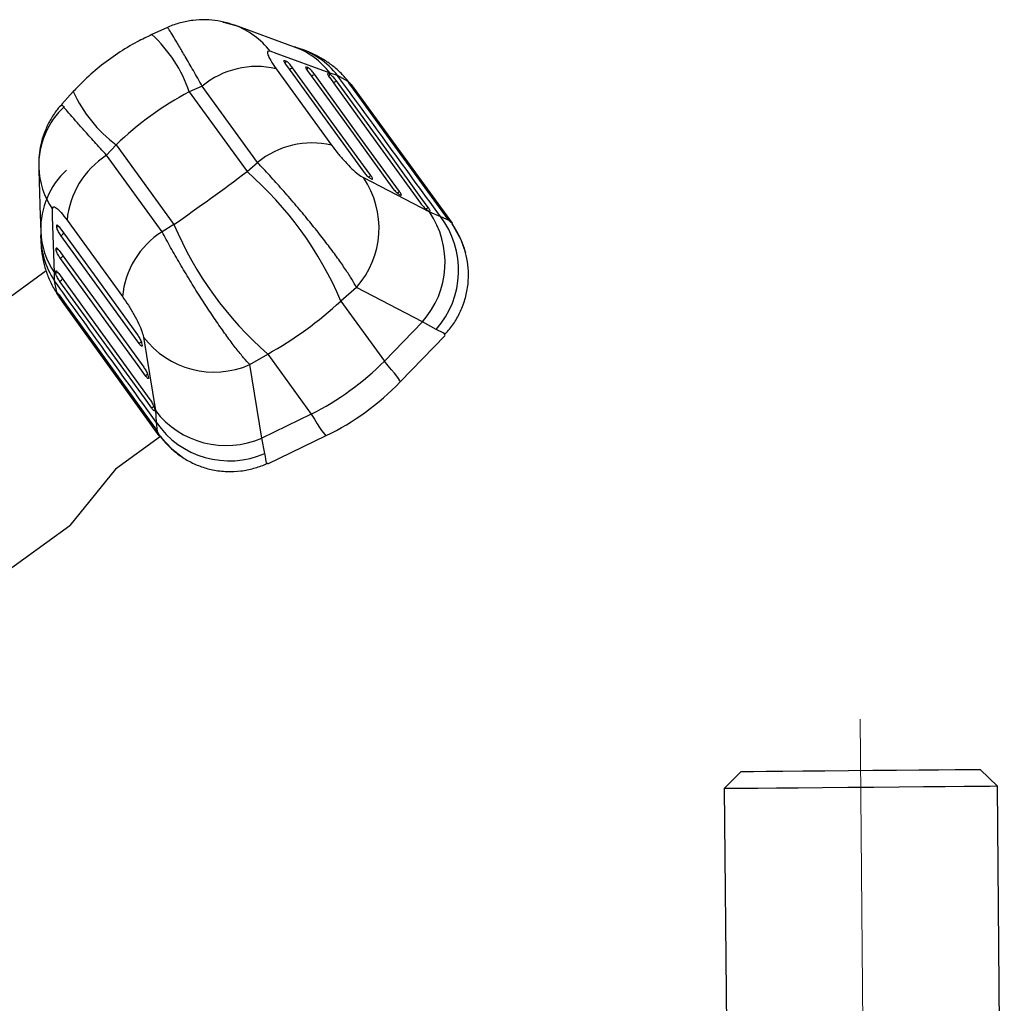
# Model space of a CAD drawing. Header units: millimetres. Extents: x 32 to 375, y 6 to 289.
# Tile 14 of 42: x 97 to 126, y 239 to 268. Entities that reach past the tile are written whole.
import ezdxf

# ---------------------------------------------------------------- set-up
doc = ezdxf.new("R2010")
doc.units = ezdxf.units.MM
doc.linetypes.add('CENTERX2', pattern=[20.32, 12.7, -2.54, 2.54, -2.54])
doc.layers.add('FORMATO', color=179, linetype='Continuous')

msp = doc.modelspace()

# ---------------------------------------------------------------- linework, layer by layer
at = {"color": 7, "linetype": 'Continuous', "lineweight": 25}
for p, q in [((101.570995, 268.06197), (101.114748, 267.856137)), ((101.571038, 268.061989), (101.570995, 268.06197)), ((105.294285, 267.490961), (103.538623, 268.128552)), ((104.752226, 266.857331), (106.374515, 264.618155)), ((105.042131, 267.080803), (104.987936, 267.09715)), ((105.684979, 266.886894), (105.630787, 266.903241)), ((106.327792, 266.692956), (106.273604, 266.709302)), ((106.556108, 266.654835), (106.333082, 266.728544)), ((102.585556, 266.347703), (102.207388, 266.177096)), ((104.207551, 264.108696), (102.585556, 266.347703)), ((106.880275, 266.473018), (106.848662, 266.496015)), ((109.921356, 262.332202), (106.958763, 266.392094)), ((98.811038, 266.186305), (98.473435, 265.816708)), ((102.207388, 266.177096), (103.900337, 263.841488)), ((99.786985, 264.319175), (100.066786, 264.625494)), ((100.066786, 264.625494), (101.759737, 262.289886)), ((101.410208, 262.081058), (99.786985, 264.319175)), ((103.900337, 263.841488), (104.207551, 264.108696)), ((107.309324, 263.665152), (109.24443, 262.663194)), ((107.486402, 263.663777), (107.557306, 263.624296)), ((108.327543, 263.195478), (108.398454, 263.156001)), ((109.168743, 262.72722), (109.239658, 262.687747)), ((109.24443, 262.663194), (109.565267, 262.531039)), ((109.565267, 262.531039), (109.808584, 262.420588)), ((98.325953, 262.21262), (98.327281, 262.269211)), ((98.628534, 262.418606), (100.251823, 260.180157)), ((101.759737, 262.289886), (101.410208, 262.081058)), ((109.861543, 262.366441), (109.891919, 262.345494)), ((109.891919, 262.345494), (109.89351, 262.346075)), ((109.952984, 262.231526), (109.95054, 262.224258)), ((98.310228, 261.541349), (98.311551, 261.597936)), ((96.585849, 259.906185), (98.013855, 260.941264)), ((98.25973, 260.641255), (98.259072, 260.876146)), ((98.294541, 260.8701), (98.295862, 260.926683)), ((98.331664, 260.276609), (98.319644, 260.313806)), ((107.104676, 260.448438), (106.647806, 260.051065)), ((109.039584, 259.446842), (107.104676, 260.448438)), ((98.384026, 260.175631), (101.320801, 256.098156)), ((106.647806, 260.051065), (107.924381, 258.289893)), ((107.924381, 258.289893), (109.039584, 259.446842)), ((109.440932, 259.221491), (109.039584, 259.446842)), ((108.38498, 257.680376), (109.701493, 259.046172)), ((100.812889, 258.826521), (100.828349, 258.746852)), ((100.866677, 258.995236), (101.216828, 256.844434)), ((103.987409, 258.188904), (104.507206, 258.499463)), ((104.507206, 258.499463), (105.783781, 256.738289)), ((104.337277, 256.038402), (103.987409, 258.188904)), ((100.996239, 257.881426), (101.011693, 257.80175)), ((101.179531, 256.936286), (101.194981, 256.85661)), ((101.216828, 256.844434), (101.242602, 256.498403)), ((105.783781, 256.738289), (104.337277, 256.038402)), ((101.242602, 256.498403), (101.271869, 256.232799)), ((101.30685, 256.165623), (101.317309, 256.130234)), ((101.364678, 256.083173), (100.048469, 255.129128)), ((101.317309, 256.130234), (101.316258, 256.128906)), ((101.406621, 256.036744), (101.414285, 256.036804)), ((104.426572, 255.58686), (104.337277, 256.038402)), ((104.512119, 255.284683), (106.219737, 256.110909)), ((100.048469, 255.129128), (98.709304, 253.479154)), ((96.685929, 252.01252), (98.709304, 253.479154)), ((118.379766, 246.272435), (117.884079, 245.768164)), ((125.883782, 245.836881), (125.379508, 246.332568)), ((117.884079, 245.768164), (118.086813, 222.169031)), ((126.086516, 222.237756), (125.883782, 245.836881))]:
    msp.add_line(p, q, dxfattribs=at)
at = {"color": 8, "linetype": 'Continuous', "lineweight": 25}
for p, q in [((104.981674, 267.087758), (104.987936, 267.09715)), ((105.624525, 266.89385), (105.630787, 266.903241)), ((106.267338, 266.699915), (106.273604, 266.709302)), ((106.847206, 266.486869), (106.556108, 266.654835)), ((106.880275, 266.473018), (106.865382, 266.451613)), ((98.338239, 262.272262), (98.327281, 262.269211)), ((109.805038, 262.424462), (109.832691, 262.439866)), ((109.881541, 262.370364), (109.907975, 262.318992)), ((109.906623, 262.321618), (109.952984, 262.231526)), ((98.322425, 261.600965), (98.311551, 261.597936)), ((98.306734, 260.929716), (98.295862, 260.926683)), ((98.328791, 260.312346), (98.25973, 260.641255)), ((98.331664, 260.276609), (98.356643, 260.284104)), ((101.269288, 256.237375), (101.246048, 256.215888)), ((101.315038, 256.129474), (101.337479, 256.10675)), ((101.362398, 256.08152), (101.406621, 256.036744))]:
    msp.add_line(p, q, dxfattribs=at)
at = {"color": 8, "linetype": 'Continuous', "lineweight": 25, "flags": 128}
for points in [[(103.195837, 268.223443), (103.213044, 268.220045), (103.538511, 268.128813)], [(107.050942, 266.257499), (107.022909, 266.242028), (107.017735, 266.239465)], [(98.483387, 260.047358), (98.506814, 260.069185), (98.510857, 260.073305)]]:
    msp.add_lwpolyline(points, dxfattribs=at)
at = {"color": 7, "linetype": 'Continuous', "lineweight": 25, "flags": 128}
for points in [[(106.333082, 266.728544), (104.783566, 267.291521), (104.577305, 267.366462)], [(105.02805, 266.991597), (105.24431, 266.693332), (106.109353, 265.500271), (107.30352, 263.853283)], [(107.528118, 263.724916), (107.311869, 264.023193), (106.446864, 265.216288), (105.236007, 266.886433)], [(105.67089, 266.797685), (105.887113, 266.499393), (106.752014, 265.306224), (108.144669, 263.384991)], [(108.369289, 263.256636), (108.153069, 263.554935), (107.288195, 264.748123), (105.878835, 266.692501)], [(106.313696, 266.603746), (106.529897, 266.305436), (107.394704, 265.112196), (108.985876, 262.916741)], [(109.210504, 262.78839), (108.994307, 263.086703), (108.129518, 264.279955), (106.521634, 266.498548)], [(106.903383, 266.399414), (107.116753, 266.106059), (107.983635, 264.914092), (109.683415, 262.576361)], [(109.832691, 262.439866), (109.617235, 262.735632), (108.749384, 263.926853), (107.050942, 266.257499)], [(98.259072, 260.876146), (98.206142, 262.523913), (98.199093, 262.74325)], [(109.952984, 262.231526), (110.162819, 261.854884), (110.301917, 261.463814)], [(98.41511, 262.198248), (98.631287, 261.899923), (99.495992, 260.706616), (100.68969, 259.059285)], [(100.741802, 258.805898), (100.525615, 259.104215), (99.660866, 260.297497), (98.450355, 261.967894)], [(98.399391, 261.526984), (98.615603, 261.228681), (99.480454, 260.035478), (100.873029, 258.114186)], [(100.925127, 257.860781), (100.708907, 258.159076), (99.844029, 259.352264), (98.434658, 261.296631)], [(98.383708, 260.855739), (98.599944, 260.557455), (99.464887, 259.364319), (101.056311, 257.169043)], [(101.108402, 256.915628), (100.892162, 257.21391), (100.0272, 258.407035), (98.418988, 260.625389)], [(98.394427, 260.231745), (98.606836, 259.937693), (99.469926, 258.742981), (101.162772, 256.400221)], [(101.246048, 256.215888), (101.031996, 256.512671), (100.169915, 257.708077), (98.483387, 260.047358)], [(101.406621, 256.036744), (101.699279, 255.720139), (102.014977, 255.474568)], [(118.379766, 246.272435), (118.384259, 246.272479), (118.491491, 246.273396), (118.737435, 246.275512), (119.112024, 246.27873), (119.599918, 246.282918), (120.181141, 246.287909), (120.831905, 246.293505), (121.525561, 246.299465), (122.233713, 246.305545), (122.927369, 246.311505), (123.578129, 246.317093), (124.159356, 246.322085), (124.64725, 246.32628), (125.021835, 246.329499), (125.267779, 246.331607), (125.375015, 246.332531), (125.379508, 246.332568)], [(125.883782, 245.836881), (125.843072, 245.836531), (125.663796, 245.834996), (125.347906, 245.832284), (124.906817, 245.828492), (124.356476, 245.823761), (123.716769, 245.81827), (123.010819, 245.812205), (122.264141, 245.80579), (121.50372, 245.799256), (120.757041, 245.792841), (120.051091, 245.786776), (119.411384, 245.781285), (118.861044, 245.776554), (118.419958, 245.772761), (118.104068, 245.770049), (117.924792, 245.768515), (117.884079, 245.768164)]]:
    msp.add_lwpolyline(points, dxfattribs=at)
at = {"color": 8, "linetype": 'Continuous', "lineweight": 25}
for centre, radius, start, end in [((102.752176, 265.968401), 2.299058, 37.452385, 70.1411411), ((98.402999, 264.896539), 4.014126, 18.6032329, 47.5020339), ((104.507303, 265.330652), 2.299472, 37.4391495, 69.9883763), ((104.702291, 265.216817), 2.346174, 37.8009743, 73.5915031), ((105.215158, 266.958707), 0.211768, 144.79137, 164.4733617), ((105.009538, 267.211278), 0.395996, 288.8418707, 304.8825468), ((105.858558, 266.764505), 0.212389, 144.8125086, 164.532545), ((105.65227, 267.017624), 0.396278, 288.8410792, 304.8712098), ((106.500952, 266.570753), 0.211938, 144.7884676, 164.5512816), ((106.29524, 266.823407), 0.395965, 288.8292608, 304.8726458), ((102.467394, 267.842593), 4.014055, 204.3702926, 233.2695965), ((100.095736, 264.042852), 2.299177, 181.7705584, 214.4193995), ((100.196701, 262.161984), 2.340109, 132.5631077, 181.4130555), ((107.285108, 264.078873), 0.429347, 293.494582, 304.4717586), ((108.126417, 263.610387), 0.4291, 293.4947462, 304.4720182), ((108.967621, 263.142213), 0.429165, 293.4919545, 304.4677408), ((98.388162, 262.01014), 0.211821, 87.4015672, 107.0788698), ((100.203182, 261.955649), 2.346196, 178.2630352, 214.0712501), ((100.155498, 262.176331), 2.299329, 181.9030408, 214.434447), ((98.211848, 262.284452), 0.396351, 306.9957727, 323.021983), ((98.37252, 261.338419), 0.212276, 87.3343487, 107.0645476), ((98.19601, 261.613255), 0.39649, 307.0063965, 323.0277476), ((98.356846, 260.667155), 0.212293, 87.3384598, 107.066627), ((98.180291, 260.942024), 0.396527, 307.0110571, 323.0312806), ((100.481222, 259.146792), 0.429081, 307.3942753, 318.3782229), ((100.664475, 258.201691), 0.429138, 307.4006425, 318.376764), ((100.847809, 257.256437), 0.429021, 307.4026187, 318.382408)]:
    msp.add_arc(centre, radius, start, end, dxfattribs=at)
at = {"color": 7, "linetype": 'Continuous', "lineweight": 25}
for centre, radius, start, end in [((104.186903, 264.400199), 2.521326, 77.0431883, 129.4289562), ((100.136865, 264.028607), 2.339874, 132.5611224, 181.4999365), ((105.808584, 262.162044), 2.520468, 77.0245216, 129.4357538), ((101.139586, 262.191386), 2.521312, 122.4434564, 174.8295063), ((97.062518, 255.994175), 10.408463, 22.9400915, 48.9324751), ((105.158733, 262.187106), 2.609532, 318.2197157, 34.4997282), ((107.093379, 261.185493), 2.609717, 318.2238415, 34.4877807), ((107.4944, 260.951729), 2.604363, 318.3666582, 37.3303138), ((111.345016, 266.34677), 10.408452, 202.9400778, 228.9324889), ((102.762099, 259.95383), 2.520458, 122.4366784, 174.8481149), ((102.940481, 260.579223), 2.609536, 217.3728541, 293.6527686), ((102.043138, 264.151291), 8.303313, 296.7757704, 315.0968285), ((102.904156, 262.963433), 7.6125, 295.8056125, 316.0524856), ((103.29045, 258.428969), 2.609724, 217.3848658, 293.6485622), ((103.387843, 257.975125), 2.604375, 214.542398, 293.5056831)]:
    msp.add_arc(centre, radius, start, end, dxfattribs=at)
for centre, ratio, start_param, end_param in [((104.749633, 260.417401), 0.821072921, 1.396263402, 1.745329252), ((102.514844, 263.500531), 0.071638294, 4.537856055, 4.886921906), ((102.514844, 263.500531), 0.696093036, 4.537856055, 4.886921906)]:
    msp.add_ellipse(centre, major_axis=(6.163616, 4.467661), ratio=ratio, start_param=start_param, end_param=end_param, dxfattribs=at)
at = {"color": 8, "linetype": 'Continuous', "lineweight": 25}
for major_axis, start_param, end_param in [((-6.433712, 6.597998), 3.142402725, 3.550005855), ((-4.268781, 8.167236), 2.733179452, 3.140773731)]:
    msp.add_ellipse((101.951131, 264.278234), major_axis=major_axis, ratio=0.0262158, start_param=start_param, end_param=end_param, dxfattribs=at)
at = {"color": 7, "linetype": 'Continuous', "lineweight": 25}
for points, knots in [([(103.531463, 268.126239), (103.48508, 268.144071), (103.331014, 268.203303), (103.047688, 268.263042), (102.687958, 268.297637), (102.316734, 268.28023), (101.948581, 268.203438), (101.696511, 268.127604), (101.577824, 268.0638), (101.571081, 268.060175)], [0, 0, 0, 0, 0.075597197, 0.251104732, 0.430580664, 0.614030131, 0.800371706, 0.988658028, 1, 1, 1, 1]), ([(101.114748, 267.856137), (100.970504, 267.787552), (100.625609, 267.62356), (100.107584, 267.310849), (99.570816, 266.916451), (99.141065, 266.535847), (98.900116, 266.280651), (98.811038, 266.186305)], [0, 0, 0, 0, 0.167332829, 0.400103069, 0.632230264, 0.864035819, 1, 1, 1, 1]), ([(105.365993, 267.467474), (105.360118, 267.469056), (105.346106, 267.472831), (105.31011, 267.486212), (105.289208, 267.493983)], [0, 0, 0, 0, 0.419311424, 1, 1, 1, 1]), ([(106.871353, 266.479512), (106.803819, 266.560365), (106.660236, 266.732266), (106.409307, 266.947729), (106.137949, 267.13517), (105.859107, 267.284059), (105.595734, 267.39561), (105.431659, 267.445109), (105.356512, 267.467779)], [0, 0, 0, 0, 0.1512955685, 0.3216670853, 0.4918729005, 0.6650478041, 0.8465915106, 1, 1, 1, 1]), ([(104.577305, 267.366462), (104.547618, 267.371274), (104.488182, 267.380909), (104.498135, 267.280103), (104.581859, 267.104099), (104.694516, 266.940921), (104.752226, 266.857331)], [0, 0, 0, 0, 0.253413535, 0.507369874, 0.74764353, 1, 1, 1, 1]), ([(104.977892, 267.093991), (104.976982, 267.09372), (104.972218, 267.0923), (104.978183, 267.073005), (104.995424, 267.038554), (105.017227, 267.007174), (105.02805, 266.991597)], [0, 0, 0, 0, 0.0732943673, 0.3836861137, 0.6940662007, 1, 1, 1, 1]), ([(105.236007, 266.886433), (105.223853, 266.902558), (105.19912, 266.935371), (105.155149, 266.985739), (105.111709, 267.030165), (105.073565, 267.063348), (105.051969, 267.077353), (105.043739, 267.080239), (105.042131, 267.080803)], [0, 0, 0, 0, 0.185503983, 0.377479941, 0.569452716, 0.761421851, 0.953391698, 1, 1, 1, 1]), ([(105.630787, 266.903241), (105.626854, 266.903735), (105.617579, 266.904899), (105.616869, 266.890057), (105.630127, 266.859367), (105.651068, 266.825486), (105.666666, 266.803609), (105.67089, 266.797685)], [0, 0, 0, 0, 0.1791925, 0.422655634, 0.66612228, 0.909583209, 1, 1, 1, 1]), ([(105.878835, 266.692501), (105.866661, 266.708657), (105.84191, 266.741503), (105.797912, 266.791894), (105.754485, 266.836309), (105.716354, 266.869481), (105.694795, 266.883446), (105.686576, 266.886333), (105.684979, 266.886894)], [0, 0, 0, 0, 0.185819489, 0.377791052, 0.569756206, 0.761730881, 0.953697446, 1, 1, 1, 1]), ([(106.273604, 266.709302), (106.269666, 266.709795), (106.260386, 266.710957), (106.259691, 266.696096), (106.272963, 266.665391), (106.293905, 266.631514), (106.309486, 266.609653), (106.313696, 266.603746)], [0, 0, 0, 0, 0.1794596, 0.422924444, 0.666395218, 0.909865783, 1, 1, 1, 1]), ([(106.521634, 266.498548), (106.509461, 266.514705), (106.484713, 266.547553), (106.440719, 266.597948), (106.397294, 266.642367), (106.359171, 266.675545), (106.337601, 266.689507), (106.329388, 266.692395), (106.327792, 266.692956)], [0, 0, 0, 0, 0.185820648, 0.377792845, 0.569757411, 0.761730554, 0.953700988, 1, 1, 1, 1]), ([(109.565267, 262.531039), (109.028393, 263.266894), (108.025602, 264.641348), (107.022275, 266.016098), (106.556108, 266.654835)], [0, 0, 0, 0, 0.535379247, 1, 1, 1, 1]), ([(106.845138, 266.495534), (106.84445, 266.495642), (106.84152, 266.496102), (106.849731, 266.479365), (106.869828, 266.446782), (106.891256, 266.416033), (106.903206, 266.399658), (106.903383, 266.399414)], [0, 0, 0, 0, 0.0921803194, 0.3925817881, 0.693652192, 0.9954456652, 1, 1, 1, 1]), ([(107.050942, 266.257499), (107.040408, 266.27186), (107.017541, 266.303033), (106.978687, 266.3546), (106.940144, 266.404313), (106.907797, 266.444106), (106.888516, 266.465786), (106.882296, 266.471245), (106.880275, 266.473018)], [0, 0, 0, 0, 0.1604664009, 0.3483271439, 0.5360198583, 0.7232873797, 0.9100945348, 1, 1, 1, 1]), ([(98.478516, 265.811999), (98.430471, 265.76087), (98.299348, 265.621333), (98.132912, 265.360043), (97.979295, 265.045113), (97.87395, 264.723536), (97.814099, 264.40425), (97.79159, 264.152265), (97.799355, 264.010798), (97.801491, 263.971877)], [0, 0, 0, 0, 0.103797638, 0.283275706, 0.456208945, 0.623079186, 0.784365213, 0.940673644, 1, 1, 1, 1]), ([(106.374515, 264.618155), (106.435215, 264.537564), (106.556671, 264.376307), (106.771344, 264.131064), (106.98005, 263.918608), (107.171891, 263.749523), (107.262856, 263.693679), (107.309324, 263.665152)], [0, 0, 0, 0, 0.1973259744, 0.3948327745, 0.5898815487, 0.7904979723, 1, 1, 1, 1]), ([(97.797906, 263.967172), (97.812118, 263.519568), (97.831892, 262.896818), (97.851858, 262.274744), (97.857473, 262.099788)], [0, 0, 0, 0, 0.7187549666, 1, 1, 1, 1]), ([(107.104676, 260.448438), (107.063825, 260.524247), (106.982125, 260.675862), (106.793561, 260.969422), (106.56219, 261.30234), (106.291731, 261.668671), (105.987349, 262.061382), (105.654883, 262.473451), (105.300014, 262.896981), (104.933009, 263.319569), (104.563978, 263.730321), (104.32636, 263.98257), (104.207551, 264.108696)], [0, 0, 0, 0, 0.1014340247, 0.2028649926, 0.3022115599, 0.4015559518, 0.5000793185, 0.5986014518, 0.6992984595, 0.799995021, 0.899996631, 1, 1, 1, 1]), ([(107.30352, 263.853283), (107.315425, 263.837476), (107.339886, 263.804997), (107.38359, 263.754808), (107.426888, 263.710467), (107.462843, 263.678756), (107.479271, 263.668311), (107.486402, 263.663777)], [0, 0, 0, 0, 0.201080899, 0.41316328, 0.625242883, 0.837332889, 1, 1, 1, 1]), ([(107.557306, 263.624296), (107.563458, 263.621527), (107.57703, 263.615418), (107.583424, 263.624365), (107.57592, 263.64922), (107.556287, 263.684719), (107.536668, 263.712716), (107.528118, 263.724916)], [0, 0, 0, 0, 0.180204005, 0.397520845, 0.614836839, 0.83214792, 1, 1, 1, 1]), ([(108.144669, 263.384991), (108.157272, 263.368284), (108.18248, 263.334868), (108.227067, 263.283979), (108.270207, 263.240092), (108.305104, 263.209638), (108.320941, 263.199644), (108.327543, 263.195478)], [0, 0, 0, 0, 0.212093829, 0.424190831, 0.636281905, 0.848382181, 1, 1, 1, 1]), ([(108.398454, 263.156001), (108.404606, 263.153234), (108.418179, 263.147128), (108.424573, 263.156074), (108.417086, 263.180927), (108.397454, 263.216435), (108.377837, 263.244435), (108.369289, 263.256636)], [0, 0, 0, 0, 0.180187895, 0.397503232, 0.614818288, 0.832142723, 1, 1, 1, 1]), ([(98.199093, 262.74325), (98.203756, 262.772962), (98.21309, 262.832448), (98.305798, 262.791625), (98.44702, 262.657294), (98.567048, 262.499459), (98.628534, 262.418606)], [0, 0, 0, 0, 0.253413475, 0.507369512, 0.747644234, 1, 1, 1, 1]), ([(108.985876, 262.916741), (108.986046, 262.916506), (108.997923, 262.900116), (109.024729, 262.865605), (109.068799, 262.815096), (109.112037, 262.771244), (109.146608, 262.741159), (109.162286, 262.731287), (109.168743, 262.72722)], [0, 0, 0, 0, 0.003080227, 0.2151693, 0.427259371, 0.639358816, 0.851447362, 1, 1, 1, 1]), ([(109.239658, 262.687747), (109.24581, 262.68498), (109.259383, 262.678874), (109.265783, 262.687819), (109.258291, 262.712677), (109.238669, 262.748186), (109.219053, 262.776187), (109.210504, 262.78839)], [0, 0, 0, 0, 0.180176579, 0.397493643, 0.614813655, 0.832130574, 1, 1, 1, 1]), ([(109.683415, 262.576361), (109.69521, 262.560464), (109.71949, 262.527742), (109.761061, 262.475899), (109.791123, 262.440358), (109.805825, 262.423712), (109.808584, 262.420588)], [0, 0, 0, 0, 0.297632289, 0.612623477, 0.927291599, 1, 1, 1, 1]), ([(98.450355, 261.967894), (98.43881, 261.984461), (98.415318, 262.018172), (98.381136, 262.075636), (98.35243, 262.13074), (98.332756, 262.177315), (98.326173, 262.202195), (98.325989, 262.210916), (98.325953, 262.21262)], [0, 0, 0, 0, 0.185501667, 0.377479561, 0.569451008, 0.761420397, 0.953390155, 1, 1, 1, 1]), ([(98.333433, 262.277798), (98.333967, 262.278567), (98.336794, 262.282642), (98.353261, 262.270962), (98.380637, 262.243867), (98.403675, 262.213381), (98.41511, 262.198248)], [0, 0, 0, 0, 0.072346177, 0.383054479, 0.693757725, 1, 1, 1, 1]), ([(109.680449, 259.065279), (109.723015, 259.107784), (109.855218, 259.239799), (110.032333, 259.502308), (110.212055, 259.853782), (110.333816, 260.237682), (110.392917, 260.634858), (110.39053, 261.018099), (110.334502, 261.379882), (110.233788, 261.716059), (110.09228, 262.018686), (109.97856, 262.216988), (109.906433, 262.30594), (109.900659, 262.313061)], [0, 0, 0, 0, 0.050966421, 0.158296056, 0.266305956, 0.384749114, 0.497551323, 0.605141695, 0.708166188, 0.806957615, 0.90163305, 0.992124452, 1, 1, 1, 1]), ([(109.808584, 262.420588), (109.819537, 262.408425), (109.84144, 262.384103), (109.855987, 262.370321), (109.860786, 262.366969), (109.861543, 262.366441)], [0, 0, 0, 0, 0.457279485, 0.914442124, 1, 1, 1, 1]), ([(109.881541, 262.370364), (109.875886, 262.378777), (109.863334, 262.397454), (109.843558, 262.424825), (109.832691, 262.439866)], [0, 0, 0, 0, 0.4504771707, 1, 1, 1, 1]), ([(109.895052, 262.346645), (109.892893, 262.351299), (109.890273, 262.356944), (109.882845, 262.368358), (109.881541, 262.370364)], [0, 0, 0, 0, 0.824329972, 1, 1, 1, 1]), ([(97.859002, 262.036768), (97.858527, 262.029889), (97.851024, 261.921319), (97.860044, 261.698678), (97.896609, 261.368155), (97.973007, 261.031256), (98.098113, 260.695821), (98.211715, 260.453215), (98.298075, 260.333726), (98.310288, 260.316827)], [0, 0, 0, 0, 0.014194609, 0.224049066, 0.417552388, 0.603444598, 0.78684911, 0.969855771, 1, 1, 1, 1]), ([(97.856667, 262.103964), (97.857165, 262.094963), (97.859453, 262.053589), (97.858397, 262.038036), (97.85757, 262.025867)], [0, 0, 0, 0, 0.217571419, 1, 1, 1, 1]), ([(103.987409, 258.188904), (103.928072, 258.251314), (103.809402, 258.376131), (103.589081, 258.646674), (103.344671, 258.970141), (103.080673, 259.341156), (102.802155, 259.752613), (102.513978, 260.196785), (102.221882, 260.665814), (101.934455, 261.146085), (101.658908, 261.624598), (101.493109, 261.928904), (101.410208, 262.081058)], [0, 0, 0, 0, 0.101434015, 0.202865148, 0.302211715, 0.401556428, 0.500079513, 0.598601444, 0.699298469, 0.799995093, 0.899996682, 1, 1, 1, 1]), ([(98.434658, 261.296631), (98.423091, 261.313226), (98.399575, 261.346967), (98.365373, 261.40446), (98.336675, 261.459553), (98.317012, 261.506109), (98.310446, 261.530948), (98.310264, 261.539656), (98.310228, 261.541349)], [0, 0, 0, 0, 0.185818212, 0.377788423, 0.569756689, 0.76172838, 0.953698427, 1, 1, 1, 1]), ([(98.311551, 261.597936), (98.312305, 261.601825), (98.314086, 261.610999), (98.328411, 261.607062), (98.353451, 261.584913), (98.379135, 261.554468), (98.395075, 261.53284), (98.399391, 261.526984)], [0, 0, 0, 0, 0.17919205, 0.422656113, 0.666121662, 0.909591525, 1, 1, 1, 1]), ([(98.418988, 260.625389), (98.40742, 260.641985), (98.3839, 260.675726), (98.349694, 260.733217), (98.32099, 260.788307), (98.301328, 260.834865), (98.294758, 260.859699), (98.294576, 260.868408), (98.294541, 260.8701)], [0, 0, 0, 0, 0.185822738, 0.377800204, 0.569762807, 0.761734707, 0.953698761, 1, 1, 1, 1]), ([(98.295862, 260.926683), (98.296618, 260.930579), (98.298401, 260.93976), (98.312746, 260.935797), (98.337795, 260.91363), (98.363477, 260.883191), (98.379404, 260.861579), (98.383708, 260.855739)], [0, 0, 0, 0, 0.179458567, 0.422924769, 0.666393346, 0.909858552, 1, 1, 1, 1]), ([(101.242602, 256.498403), (100.71031, 257.237579), (99.716077, 258.618239), (98.721726, 259.999495), (98.25973, 260.641255)], [0, 0, 0, 0, 0.535379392, 1, 1, 1, 1]), ([(98.321205, 260.317021), (98.321316, 260.3177), (98.321791, 260.320612), (98.335139, 260.307607), (98.359852, 260.278378), (98.382396, 260.24844), (98.394251, 260.23199), (98.394427, 260.231745)], [0, 0, 0, 0, 0.091410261, 0.392065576, 0.693382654, 0.995438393, 1, 1, 1, 1]), ([(98.483387, 260.047358), (98.473016, 260.061838), (98.450505, 260.093268), (98.413588, 260.146238), (98.378329, 260.198332), (98.350579, 260.241455), (98.335975, 260.266528), (98.332721, 260.274137), (98.331664, 260.276609)], [0, 0, 0, 0, 0.160469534, 0.348322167, 0.536018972, 0.723283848, 0.910094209, 1, 1, 1, 1]), ([(100.251823, 260.180157), (100.309529, 260.097395), (100.424992, 259.931795), (100.59127, 259.651473), (100.728246, 259.387023), (100.829255, 259.1521), (100.854024, 259.048274), (100.866677, 258.995236)], [0, 0, 0, 0, 0.197325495, 0.394832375, 0.589882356, 0.790497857, 1, 1, 1, 1]), ([(100.68969, 259.059285), (100.701009, 259.043053), (100.724265, 259.009702), (100.75836, 258.952549), (100.787033, 258.897606), (100.805983, 258.853572), (100.810799, 258.834709), (100.812889, 258.826521)], [0, 0, 0, 0, 0.2010778, 0.413164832, 0.625244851, 0.837329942, 1, 1, 1, 1]), ([(100.828349, 258.746852), (100.829066, 258.740143), (100.830648, 258.725342), (100.820156, 258.722054), (100.798869, 258.73691), (100.771244, 258.766622), (100.750738, 258.793977), (100.741802, 258.805898)], [0, 0, 0, 0, 0.180203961, 0.397519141, 0.614830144, 0.832143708, 1, 1, 1, 1]), ([(100.873029, 258.114186), (100.884985, 258.09701), (100.908898, 258.062656), (100.943391, 258.00445), (100.971678, 257.949796), (100.989763, 257.907154), (100.994334, 257.888995), (100.996239, 257.881426)], [0, 0, 0, 0, 0.212091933, 0.424187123, 0.636284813, 0.848386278, 1, 1, 1, 1]), ([(101.011693, 257.80175), (101.01241, 257.795042), (101.01399, 257.780245), (101.003494, 257.776946), (100.982205, 257.791802), (100.954572, 257.821504), (100.934064, 257.848859), (100.925127, 257.860781)], [0, 0, 0, 0, 0.18018616, 0.397503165, 0.614819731, 0.832133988, 1, 1, 1, 1]), ([(101.056311, 257.169043), (101.056481, 257.168808), (101.068363, 257.152422), (101.092822, 257.116208), (101.127112, 257.05861), (101.155333, 257.003876), (101.173171, 256.96166), (101.177675, 256.943689), (101.179531, 256.936286)], [0, 0, 0, 0, 0.003080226, 0.215176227, 0.427266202, 0.639354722, 0.851447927, 1, 1, 1, 1]), ([(101.194981, 256.85661), (101.195697, 256.849901), (101.197276, 256.8351), (101.186781, 256.831804), (101.165487, 256.846654), (101.137851, 256.876356), (101.117341, 256.903708), (101.108402, 256.915628)], [0, 0, 0, 0, 0.180178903, 0.397496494, 0.61481483, 0.832132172, 1, 1, 1, 1]), ([(101.162772, 256.400221), (101.17421, 256.384064), (101.197751, 256.350809), (101.234086, 256.295171), (101.258512, 256.255546), (101.269758, 256.236394), (101.271869, 256.232799)], [0, 0, 0, 0, 0.297632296, 0.612614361, 0.927287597, 1, 1, 1, 1]), ([(101.296901, 256.147838), (101.290664, 256.155829), (101.276818, 256.173567), (101.25696, 256.200879), (101.246048, 256.215888)], [0, 0, 0, 0, 0.4504772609, 1, 1, 1, 1]), ([(101.271869, 256.232799), (101.28002, 256.218606), (101.296319, 256.190225), (101.304887, 256.172104), (101.306582, 256.166505), (101.30685, 256.165623)], [0, 0, 0, 0, 0.457275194, 0.914444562, 1, 1, 1, 1]), ([(101.315239, 256.127617), (101.311486, 256.131117), (101.306932, 256.135362), (101.2984, 256.145974), (101.296901, 256.147838)], [0, 0, 0, 0, 0.824336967, 1, 1, 1, 1]), ([(101.345842, 256.112096), (101.351842, 256.102691), (101.420551, 255.99499), (101.592368, 255.809105), (101.863099, 255.565553), (102.177686, 255.361996), (102.522762, 255.204013), (102.90436, 255.094715), (103.30714, 255.046384), (103.714011, 255.06307), (104.092227, 255.143096), (104.35493, 255.227711), (104.482329, 255.297124), (104.501927, 255.307802)], [0, 0, 0, 0, 0.009585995, 0.109777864, 0.213284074, 0.31898665, 0.426046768, 0.533905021, 0.653930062, 0.768165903, 0.876964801, 0.981072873, 1, 1, 1, 1])]:
    msp.add_open_spline(points, degree=3, knots=knots, dxfattribs=at)
at = {"color": 8, "linetype": 'Continuous', "lineweight": 25}
for points, knots in [([(102.585556, 266.347703), (102.497835, 266.501886), (102.319675, 266.81503), (102.091943, 267.21017), (101.899108, 267.540488), (101.747023, 267.795837), (101.638144, 267.971682), (101.579266, 268.059773), (101.576743, 268.053364), (101.575868, 268.051141)], [0, 0, 0, 0, 0.153259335, 0.311267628, 0.457483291, 0.607807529, 0.759967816, 0.916741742, 1, 1, 1, 1]), ([(99.786985, 264.319175), (99.666034, 264.452413), (99.424133, 264.718887), (99.118049, 265.059817), (98.866316, 265.343444), (98.669795, 265.568754), (98.538439, 265.724854), (98.472758, 265.808516), (98.480071, 265.808373), (98.482633, 265.808322)], [0, 0, 0, 0, 0.155634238, 0.31126635, 0.459536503, 0.607808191, 0.762272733, 0.91674173, 1, 1, 1, 1]), ([(109.681925, 259.06501), (109.692147, 259.070762), (109.719465, 259.086131), (109.548145, 259.169388), (109.440932, 259.221491)], [0, 0, 0, 0, 0.374190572, 1, 1, 1, 1]), ([(104.500303, 255.309143), (104.491658, 255.301218), (104.468555, 255.280038), (104.442732, 255.468757), (104.426572, 255.58686)], [0, 0, 0, 0, 0.374190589, 1, 1, 1, 1])]:
    msp.add_open_spline(points, degree=3, knots=knots, dxfattribs=at)
at = {"layer": 'FORMATO', "color": 218, "linetype": 'CENTERX2', "lineweight": 18}
msp.add_line((122.498142, 174.305161), (121.86675, 247.802449), dxfattribs=at)

doc.saveas('drawing.dxf')
